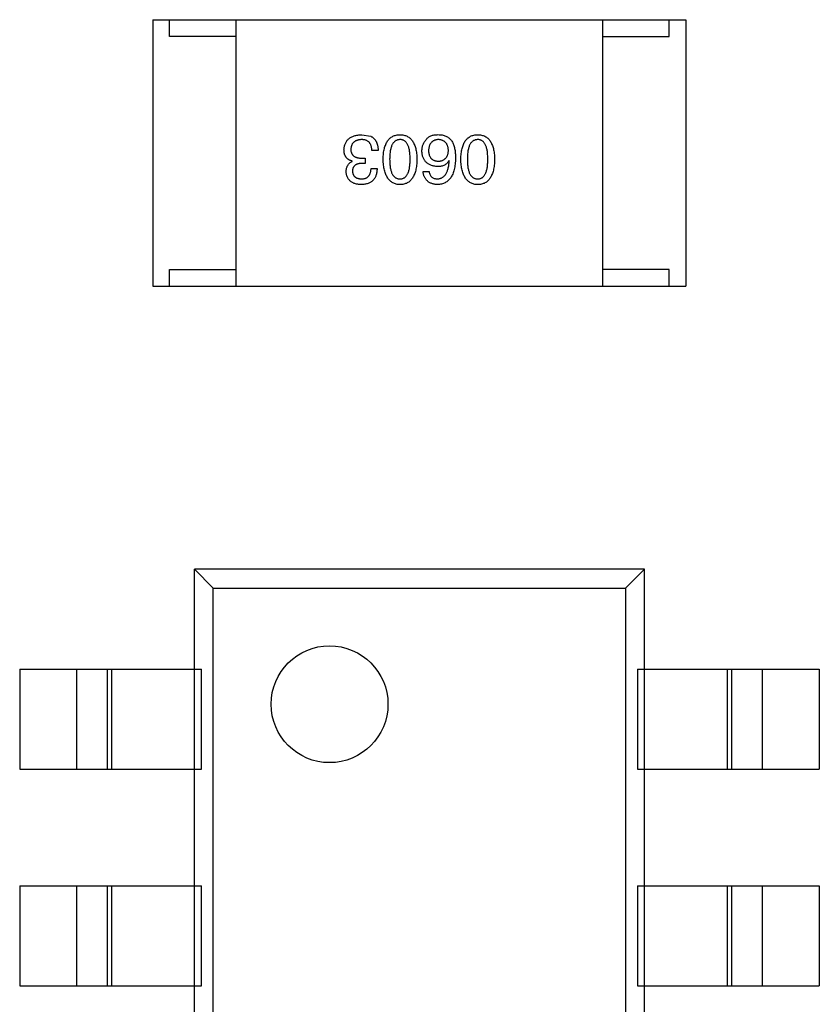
# Model space of a CAD drawing. Header units: inches. Extents: x -39 to 106, y -45 to 75.
# Tile 210 of 222: x 30.31 to 32.71, y 44.51 to 47.46. Entities that reach past the tile are written whole.
import ezdxf

# ---------------------------------------------------------------- set-up
doc = ezdxf.new("R2010")
doc.units = ezdxf.units.IN
doc.header["$LTSCALE"] = 1.21
doc.header["$MEASUREMENT"] = 0
doc.layers.get('0').update_dxf_attribs({"linetype": 'CONTINUOUS'})

msp = doc.modelspace()

# ---------------------------------------------------------------- linework, layer by layer
at = {"color": 7, "linetype": 'Continuous'}
for p, q in [((30.7054, 47.4644), (30.7054, 46.6644)), ((30.7054, 47.4644), (32.3054, 47.4644)), ((30.7554, 47.4144), (30.7554, 47.4644)), ((30.9554, 46.6644), (30.9554, 47.4644)), ((32.0554, 46.6644), (32.0554, 47.4644)), ((32.2554, 47.4144), (32.2554, 47.4644)), ((32.3054, 47.4644), (32.3054, 46.6644)), ((30.9554, 47.4144), (30.7554, 47.4144)), ((32.0554, 47.4144), (32.2554, 47.4144)), ((31.3322, 47.1192), (31.3593, 47.1143)), ((31.3814, 47.0716), (31.3626, 47.0716)), ((31.3036, 47.0389), (31.3036, 47.0397)), ((31.3421, 47.0331), (31.3322, 47.0331)), ((31.3331, 47.0487), (31.3421, 47.0487)), ((31.3421, 47.0487), (31.3421, 47.0331)), ((31.5949, 47.0405), (31.5941, 47.0413)), ((31.3601, 47.0175), (31.3781, 47.0175)), ((31.5162, 47.0085), (31.5342, 47.0085)), ((30.7554, 46.6644), (30.7554, 46.7144)), ((30.7554, 46.7144), (30.9554, 46.7144)), ((32.2554, 46.7144), (32.0554, 46.7144)), ((32.2554, 46.6644), (32.2554, 46.7144)), ((30.7054, 46.6644), (32.3054, 46.6644)), ((30.8306, 43.6144), (30.8306, 45.8144)), ((32.1806, 45.8144), (30.8306, 45.8144)), ((30.8868, 45.7582), (30.8306, 45.8144)), ((32.1244, 45.7582), (32.1806, 45.8144)), ((32.1806, 43.6144), (32.1806, 45.8144)), ((30.8868, 43.6707), (30.8868, 45.7582)), ((30.8868, 45.7582), (32.1244, 45.7582)), ((32.1244, 45.7582), (32.1244, 43.6707)), ((30.3056, 45.5144), (30.3056, 45.2144)), ((30.3056, 45.5144), (30.8517, 45.5144)), ((30.4774, 45.2144), (30.4774, 45.5144)), ((30.5686, 45.5144), (30.5686, 45.2144)), ((30.5808, 45.5144), (30.5808, 45.2144)), ((30.8517, 45.2144), (30.8517, 45.5144)), ((32.1595, 45.5144), (32.1595, 45.2144)), ((32.1595, 45.5144), (32.7056, 45.5144)), ((32.4305, 45.2144), (32.4305, 45.5144)), ((32.4426, 45.2144), (32.4426, 45.5144)), ((32.5338, 45.5144), (32.5338, 45.2144)), ((32.7056, 45.5144), (32.7056, 45.2144)), ((30.3056, 45.2144), (30.8517, 45.2144)), ((32.1595, 45.2144), (32.7056, 45.2144)), ((30.3056, 44.8644), (30.3056, 44.5644)), ((30.3056, 44.8644), (30.8517, 44.8644)), ((30.4774, 44.5644), (30.4774, 44.8644)), ((30.5686, 44.8644), (30.5686, 44.5644)), ((30.5808, 44.8644), (30.5808, 44.5644)), ((30.8517, 44.5644), (30.8517, 44.8644)), ((32.1595, 44.8644), (32.1595, 44.5644)), ((32.1595, 44.8644), (32.7056, 44.8644)), ((32.4305, 44.5644), (32.4305, 44.8644)), ((32.4426, 44.5644), (32.4426, 44.8644)), ((32.5338, 44.8644), (32.5338, 44.5644)), ((32.7056, 44.8644), (32.7056, 44.5644)), ((30.3056, 44.5644), (30.8517, 44.5644)), ((32.1595, 44.5644), (32.7056, 44.5644))]:
    msp.add_line(p, q, dxfattribs=at)
msp.add_circle((31.2356, 45.4094), 0.1754, dxfattribs=at)
for points, knots in [([(31.279, 47.0733), (31.2791, 47.0751), (31.2793, 47.0786), (31.2802, 47.0836), (31.2815, 47.0883), (31.2831, 47.0927), (31.2851, 47.0968), (31.2875, 47.1005), (31.2903, 47.1039), (31.2935, 47.107), (31.297, 47.1097), (31.3009, 47.112), (31.3052, 47.1141), (31.3099, 47.1158), (31.315, 47.1171), (31.3204, 47.1182), (31.3262, 47.1189), (31.3302, 47.1191), (31.3322, 47.1192)], [0, 0, 0, 0, 0.068236, 0.132937, 0.194125, 0.253174, 0.310181, 0.365986, 0.421096, 0.476216, 0.532352, 0.590232, 0.649824, 0.71274, 0.778406, 0.848058, 0.921922, 1, 1, 1, 1]), ([(31.3964, 47.0454), (31.3965, 47.0484), (31.3967, 47.0541), (31.3974, 47.0624), (31.3985, 47.0701), (31.4, 47.0773), (31.4019, 47.0839), (31.4042, 47.0899), (31.4067, 47.0954), (31.4097, 47.1003), (31.4131, 47.1047), (31.4169, 47.1085), (31.421, 47.1117), (31.4255, 47.1144), (31.4304, 47.1164), (31.4357, 47.118), (31.4413, 47.1189), (31.4452, 47.1191), (31.4472, 47.1192)], [0, 0, 0, 0, 0.08769, 0.170218, 0.24749, 0.319818, 0.387758, 0.451391, 0.511445, 0.568185, 0.622681, 0.67526, 0.726746, 0.778428, 0.830764, 0.884397, 0.940866, 1, 1, 1, 1]), ([(31.4472, 47.1192), (31.4492, 47.1191), (31.453, 47.1189), (31.4587, 47.118), (31.4639, 47.1164), (31.4688, 47.1144), (31.4733, 47.1117), (31.4775, 47.1085), (31.4812, 47.1047), (31.4846, 47.1003), (31.4876, 47.0954), (31.4902, 47.0899), (31.4925, 47.0839), (31.4943, 47.0773), (31.4958, 47.0701), (31.4969, 47.0624), (31.4977, 47.0541), (31.4979, 47.0484), (31.498, 47.0454)], [0, 0, 0, 0, 0.059135, 0.115606, 0.169241, 0.221578, 0.273261, 0.324749, 0.377329, 0.431642, 0.488541, 0.548597, 0.612232, 0.680174, 0.752504, 0.829777, 0.912307, 1, 1, 1, 1]), ([(31.5277, 47.1069), (31.5286, 47.1079), (31.5305, 47.1101), (31.534, 47.1127), (31.5379, 47.1149), (31.5423, 47.1166), (31.5472, 47.118), (31.5526, 47.1188), (31.5584, 47.1193), (31.5625, 47.1192), (31.5646, 47.1192)], [0, 0, 0, 0, 0.105033, 0.21147, 0.321511, 0.438526, 0.563605, 0.698055, 0.843218, 1, 1, 1, 1]), ([(31.5646, 47.1192), (31.5666, 47.1191), (31.5706, 47.1188), (31.5765, 47.1177), (31.5819, 47.1162), (31.5869, 47.114), (31.5916, 47.1112), (31.5959, 47.1079), (31.5998, 47.104), (31.602, 47.101), (31.6031, 47.0995)], [0, 0, 0, 0, 0.137449, 0.267856, 0.393219, 0.514735, 0.63397, 0.753734, 0.874967, 1, 1, 1, 1]), ([(31.6295, 47.0454), (31.6296, 47.0484), (31.6298, 47.0541), (31.6306, 47.0624), (31.6317, 47.0701), (31.6332, 47.0773), (31.6351, 47.0839), (31.6373, 47.0899), (31.6399, 47.0954), (31.6429, 47.1003), (31.6463, 47.1047), (31.65, 47.1085), (31.6542, 47.1117), (31.6587, 47.1144), (31.6636, 47.1164), (31.6688, 47.118), (31.6745, 47.1189), (31.6783, 47.1191), (31.6803, 47.1192)], [0, 0, 0, 0, 0.08769, 0.170218, 0.24749, 0.319818, 0.387758, 0.451391, 0.511445, 0.568185, 0.622681, 0.67526, 0.726746, 0.778428, 0.830764, 0.884397, 0.940866, 1, 1, 1, 1]), ([(31.6803, 47.1192), (31.6823, 47.1191), (31.6862, 47.1189), (31.6918, 47.118), (31.6971, 47.1164), (31.702, 47.1144), (31.7065, 47.1117), (31.7106, 47.1085), (31.7144, 47.1047), (31.7177, 47.1003), (31.7208, 47.0954), (31.7233, 47.0899), (31.7256, 47.0839), (31.7275, 47.0773), (31.729, 47.0701), (31.7301, 47.0624), (31.7308, 47.0541), (31.731, 47.0484), (31.7311, 47.0454)], [0, 0, 0, 0, 0.059135, 0.115606, 0.169241, 0.221578, 0.273261, 0.324749, 0.377329, 0.431642, 0.488541, 0.548597, 0.612232, 0.680174, 0.752504, 0.829777, 0.912307, 1, 1, 1, 1]), ([(31.3314, 47.1044), (31.3302, 47.1043), (31.3278, 47.1042), (31.3243, 47.1037), (31.3211, 47.103), (31.3181, 47.1021), (31.3153, 47.101), (31.3127, 47.0997), (31.3104, 47.0982), (31.3082, 47.0965), (31.3064, 47.0946), (31.3046, 47.0925), (31.3032, 47.0902), (31.302, 47.0877), (31.301, 47.085), (31.3003, 47.0821), (31.2997, 47.079), (31.2995, 47.0768), (31.2995, 47.0757)], [0, 0, 0, 0, 0.076694, 0.149502, 0.218019, 0.283183, 0.345589, 0.405199, 0.462852, 0.519478, 0.575313, 0.630559, 0.687006, 0.744638, 0.804006, 0.866059, 0.931486, 1, 1, 1, 1]), ([(31.3626, 47.0716), (31.3625, 47.073), (31.3624, 47.0755), (31.3619, 47.0793), (31.3613, 47.0827), (31.3604, 47.0859), (31.3592, 47.0889), (31.3579, 47.0916), (31.3562, 47.0941), (31.3544, 47.0963), (31.3523, 47.0982), (31.35, 47.0999), (31.3475, 47.1013), (31.3447, 47.1024), (31.3417, 47.1033), (31.3385, 47.104), (31.335, 47.1044), (31.3326, 47.1044), (31.3314, 47.1044)], [0, 0, 0, 0, 0.07723, 0.149593, 0.217944, 0.282232, 0.34411, 0.402297, 0.458791, 0.513966, 0.568538, 0.623291, 0.679957, 0.737243, 0.798142, 0.86118, 0.928728, 1, 1, 1, 1]), ([(31.3593, 47.1143), (31.3602, 47.1138), (31.3619, 47.113), (31.3643, 47.1115), (31.3666, 47.1098), (31.3687, 47.1079), (31.3706, 47.1059), (31.3724, 47.1037), (31.3741, 47.1013), (31.3755, 47.0987), (31.3768, 47.0959), (31.378, 47.093), (31.3789, 47.0899), (31.3798, 47.0866), (31.3804, 47.0831), (31.3809, 47.0794), (31.3813, 47.0756), (31.3814, 47.073), (31.3814, 47.0716)], [0, 0, 0, 0, 0.056906, 0.113264, 0.168825, 0.223843, 0.279195, 0.335267, 0.392098, 0.450414, 0.51054, 0.572219, 0.636652, 0.703156, 0.773102, 0.845505, 0.921063, 1, 1, 1, 1]), ([(31.4472, 47.1044), (31.4459, 47.1043), (31.4435, 47.1042), (31.4399, 47.1034), (31.4366, 47.1022), (31.4335, 47.1005), (31.4307, 47.0984), (31.4281, 47.0958), (31.4258, 47.0927), (31.4237, 47.0892), (31.4219, 47.0853), (31.4203, 47.0809), (31.419, 47.0761), (31.4179, 47.0708), (31.4171, 47.0651), (31.4165, 47.0589), (31.4161, 47.0523), (31.4161, 47.0478), (31.416, 47.0454)], [0, 0, 0, 0, 0.050879, 0.099377, 0.146973, 0.193618, 0.240619, 0.289461, 0.34047, 0.395283, 0.453059, 0.515633, 0.582666, 0.655287, 0.732971, 0.815933, 0.905166, 1, 1, 1, 1]), ([(31.4775, 47.0454), (31.4775, 47.0478), (31.4774, 47.0524), (31.4771, 47.0591), (31.4765, 47.0653), (31.4757, 47.0711), (31.4746, 47.0764), (31.4734, 47.0813), (31.4718, 47.0857), (31.47, 47.0896), (31.468, 47.0931), (31.4658, 47.0961), (31.4633, 47.0987), (31.4605, 47.1008), (31.4575, 47.1025), (31.4543, 47.1036), (31.4508, 47.1043), (31.4484, 47.1044), (31.4472, 47.1044)], [0, 0, 0, 0, 0.096457, 0.187288, 0.27178, 0.350132, 0.423455, 0.491343, 0.554037, 0.612253, 0.666313, 0.717038, 0.764921, 0.811214, 0.856775, 0.902988, 0.950234, 1, 1, 1, 1]), ([(31.5129, 47.07), (31.513, 47.0718), (31.5131, 47.0752), (31.5138, 47.0803), (31.5149, 47.0852), (31.5165, 47.0899), (31.5186, 47.0945), (31.5212, 47.0988), (31.5242, 47.103), (31.5265, 47.1056), (31.5277, 47.1069)], [0, 0, 0, 0, 0.12904, 0.253809, 0.377066, 0.499122, 0.621469, 0.744665, 0.870607, 1, 1, 1, 1]), ([(31.5613, 47.1044), (31.5602, 47.1043), (31.5581, 47.1041), (31.555, 47.1036), (31.5521, 47.1028), (31.5494, 47.1018), (31.5469, 47.1005), (31.5446, 47.099), (31.5424, 47.0972), (31.5405, 47.0952), (31.5388, 47.093), (31.5374, 47.0905), (31.536, 47.0878), (31.5349, 47.0849), (31.5341, 47.0817), (31.5334, 47.0783), (31.5329, 47.0746), (31.5327, 47.0721), (31.5326, 47.0708)], [0, 0, 0, 0, 0.066682, 0.130303, 0.190802, 0.248749, 0.30534, 0.361219, 0.415721, 0.471765, 0.528279, 0.586428, 0.64659, 0.710143, 0.776461, 0.846692, 0.921137, 1, 1, 1, 1]), ([(31.5924, 47.0716), (31.5924, 47.0729), (31.5922, 47.0755), (31.5916, 47.0791), (31.5909, 47.0825), (31.5899, 47.0856), (31.5888, 47.0886), (31.5873, 47.0912), (31.5857, 47.0937), (31.5838, 47.0958), (31.5818, 47.0978), (31.5795, 47.0995), (31.577, 47.1009), (31.5743, 47.1021), (31.5714, 47.1031), (31.5682, 47.1038), (31.5648, 47.1043), (31.5625, 47.1044), (31.5613, 47.1044)], [0, 0, 0, 0, 0.076467, 0.148148, 0.216496, 0.280559, 0.342274, 0.401168, 0.458322, 0.514073, 0.569257, 0.62465, 0.68124, 0.739113, 0.799947, 0.862804, 0.929597, 1, 1, 1, 1]), ([(31.6031, 47.0995), (31.604, 47.0979), (31.6057, 47.0947), (31.6079, 47.0895), (31.6097, 47.0838), (31.6112, 47.0777), (31.6124, 47.0711), (31.6131, 47.064), (31.6137, 47.0565), (31.6137, 47.0513), (31.6138, 47.0487)], [0, 0, 0, 0, 0.101889, 0.209155, 0.322694, 0.442863, 0.569758, 0.70479, 0.848502, 1, 1, 1, 1]), ([(31.6803, 47.1044), (31.6791, 47.1043), (31.6766, 47.1042), (31.673, 47.1034), (31.6697, 47.1022), (31.6666, 47.1005), (31.6638, 47.0984), (31.6613, 47.0958), (31.6589, 47.0927), (31.6569, 47.0892), (31.655, 47.0853), (31.6535, 47.0809), (31.6521, 47.0761), (31.6511, 47.0708), (31.6502, 47.0651), (31.6496, 47.0589), (31.6492, 47.0523), (31.6492, 47.0478), (31.6492, 47.0454)], [0, 0, 0, 0, 0.050879, 0.099377, 0.146973, 0.193618, 0.240619, 0.289461, 0.34047, 0.395283, 0.453059, 0.515633, 0.582666, 0.655287, 0.732971, 0.815933, 0.905166, 1, 1, 1, 1]), ([(31.7107, 47.0454), (31.7106, 47.0478), (31.7106, 47.0524), (31.7102, 47.0591), (31.7097, 47.0653), (31.7089, 47.0711), (31.7077, 47.0764), (31.7065, 47.0813), (31.705, 47.0857), (31.7032, 47.0896), (31.7012, 47.0931), (31.6989, 47.0961), (31.6964, 47.0987), (31.6936, 47.1008), (31.6907, 47.1025), (31.6874, 47.1036), (31.6839, 47.1043), (31.6816, 47.1044), (31.6803, 47.1044)], [0, 0, 0, 0, 0.096457, 0.187288, 0.27178, 0.350132, 0.423455, 0.491343, 0.554037, 0.612253, 0.666313, 0.717038, 0.764921, 0.811214, 0.856775, 0.902988, 0.950234, 1, 1, 1, 1]), ([(31.3036, 47.0397), (31.3026, 47.04), (31.3006, 47.0406), (31.2978, 47.0417), (31.2952, 47.0431), (31.2928, 47.0445), (31.2906, 47.0461), (31.2885, 47.0478), (31.2867, 47.0497), (31.2851, 47.0517), (31.2836, 47.0539), (31.2824, 47.0563), (31.2813, 47.0587), (31.2805, 47.0614), (31.2797, 47.0641), (31.2793, 47.0671), (31.279, 47.0701), (31.279, 47.0722), (31.279, 47.0733)], [0, 0, 0, 0, 0.069445, 0.136039, 0.200011, 0.261745, 0.322328, 0.381403, 0.438864, 0.496655, 0.554398, 0.612391, 0.672266, 0.733005, 0.79604, 0.861293, 0.928785, 1, 1, 1, 1]), ([(31.2995, 47.0757), (31.2995, 47.0746), (31.2995, 47.0725), (31.2999, 47.0694), (31.3006, 47.0666), (31.3015, 47.0639), (31.3027, 47.0615), (31.3041, 47.0592), (31.3059, 47.0572), (31.3078, 47.0554), (31.3101, 47.0538), (31.3126, 47.0524), (31.3154, 47.0513), (31.3184, 47.0503), (31.3217, 47.0496), (31.3253, 47.0491), (31.3291, 47.0487), (31.3317, 47.0487), (31.3331, 47.0487)], [0, 0, 0, 0, 0.066518, 0.129194, 0.188613, 0.245254, 0.300032, 0.353805, 0.407079, 0.461108, 0.516272, 0.574141, 0.634837, 0.699275, 0.767504, 0.840272, 0.917505, 1, 1, 1, 1]), ([(31.5597, 47.0233), (31.5578, 47.0234), (31.5543, 47.0238), (31.5491, 47.0247), (31.5443, 47.0258), (31.5399, 47.0274), (31.5357, 47.0292), (31.5319, 47.0313), (31.5285, 47.0338), (31.5254, 47.0365), (31.5226, 47.0396), (31.5202, 47.0431), (31.5181, 47.0468), (31.5164, 47.0508), (31.515, 47.0552), (31.5139, 47.0598), (31.5132, 47.0648), (31.513, 47.0682), (31.5129, 47.07)], [0, 0, 0, 0, 0.074228, 0.144548, 0.211288, 0.274576, 0.335162, 0.393915, 0.450599, 0.506657, 0.562409, 0.618617, 0.676096, 0.735061, 0.79654, 0.860906, 0.928473, 1, 1, 1, 1]), ([(31.5326, 47.0708), (31.5327, 47.0696), (31.5329, 47.0672), (31.5334, 47.0638), (31.5341, 47.0605), (31.535, 47.0575), (31.5361, 47.0548), (31.5374, 47.0522), (31.539, 47.0499), (31.5408, 47.0478), (31.5427, 47.046), (31.5449, 47.0444), (31.5473, 47.043), (31.5498, 47.0419), (31.5526, 47.0409), (31.5556, 47.0403), (31.5588, 47.0398), (31.561, 47.0397), (31.5621, 47.0397)], [0, 0, 0, 0, 0.076288, 0.14871, 0.216387, 0.281386, 0.342528, 0.402111, 0.4591, 0.514852, 0.569974, 0.625644, 0.682226, 0.740156, 0.800362, 0.863471, 0.930116, 1, 1, 1, 1]), ([(31.5621, 47.0397), (31.5633, 47.0397), (31.5655, 47.0398), (31.5688, 47.0403), (31.5719, 47.041), (31.5747, 47.0419), (31.5774, 47.0431), (31.5798, 47.0445), (31.5821, 47.0462), (31.5841, 47.0481), (31.5859, 47.0502), (31.5875, 47.0525), (31.5888, 47.0551), (31.59, 47.058), (31.5909, 47.0611), (31.5917, 47.0644), (31.5922, 47.0679), (31.5924, 47.0704), (31.5924, 47.0716)], [0, 0, 0, 0, 0.070453, 0.136523, 0.199866, 0.260392, 0.318446, 0.374657, 0.430182, 0.485556, 0.541071, 0.598396, 0.657208, 0.718642, 0.783247, 0.851631, 0.923928, 1, 1, 1, 1]), ([(31.2855, 47.0077), (31.2856, 47.0095), (31.2857, 47.0131), (31.2865, 47.0182), (31.2879, 47.0228), (31.2899, 47.027), (31.2925, 47.0307), (31.2956, 47.034), (31.2993, 47.0367), (31.3021, 47.0381), (31.3036, 47.0389)], [0, 0, 0, 0, 0.143686, 0.277942, 0.40333, 0.521785, 0.638573, 0.755208, 0.874773, 1, 1, 1, 1]), ([(31.3322, 47.0331), (31.3311, 47.0331), (31.329, 47.033), (31.3259, 47.0326), (31.3231, 47.0321), (31.3204, 47.0314), (31.3179, 47.0305), (31.3157, 47.0294), (31.3136, 47.0282), (31.3117, 47.0268), (31.3101, 47.0252), (31.3087, 47.0234), (31.3074, 47.0215), (31.3064, 47.0194), (31.3055, 47.0172), (31.3049, 47.0147), (31.3045, 47.0121), (31.3044, 47.0103), (31.3044, 47.0093)], [0, 0, 0, 0, 0.079415, 0.154091, 0.22508, 0.29186, 0.355026, 0.415127, 0.472418, 0.528511, 0.583551, 0.638361, 0.693547, 0.750023, 0.807857, 0.868401, 0.932259, 1, 1, 1, 1]), ([(31.4472, 46.9692), (31.4452, 46.9693), (31.4414, 46.9695), (31.4358, 46.9706), (31.4307, 46.9723), (31.4258, 46.9744), (31.4214, 46.9772), (31.4173, 46.9806), (31.4135, 46.9846), (31.4102, 46.9891), (31.4071, 46.9942), (31.4045, 46.9998), (31.4022, 47.006), (31.4003, 47.0128), (31.3988, 47.0202), (31.3976, 47.0281), (31.3967, 47.0365), (31.3965, 47.0424), (31.3964, 47.0454)], [0, 0, 0, 0, 0.057415, 0.112361, 0.16496, 0.216437, 0.267441, 0.318839, 0.371478, 0.426325, 0.483626, 0.544235, 0.608673, 0.677374, 0.750405, 0.828394, 0.911525, 1, 1, 1, 1]), ([(31.416, 47.0454), (31.4161, 47.043), (31.4161, 47.0384), (31.4165, 47.0317), (31.4171, 47.0255), (31.4179, 47.0197), (31.419, 47.0144), (31.4203, 47.0095), (31.4219, 47.0051), (31.4237, 47.0012), (31.4258, 46.9977), (31.4281, 46.9947), (31.4307, 46.9921), (31.4335, 46.99), (31.4366, 46.9884), (31.4399, 46.9872), (31.4435, 46.9865), (31.4459, 46.9864), (31.4472, 46.9864)], [0, 0, 0, 0, 0.095719, 0.185854, 0.269738, 0.347952, 0.420315, 0.487894, 0.550245, 0.608186, 0.662454, 0.713283, 0.761375, 0.808209, 0.854301, 0.901312, 0.949396, 1, 1, 1, 1]), ([(31.4472, 46.9864), (31.4484, 46.9864), (31.4508, 46.9865), (31.4543, 46.9872), (31.4575, 46.9884), (31.4605, 46.99), (31.4633, 46.9921), (31.4658, 46.9947), (31.468, 46.9977), (31.47, 47.0012), (31.4718, 47.0051), (31.4734, 47.0095), (31.4746, 47.0144), (31.4757, 47.0197), (31.4765, 47.0255), (31.4771, 47.0317), (31.4774, 47.0384), (31.4775, 47.043), (31.4775, 47.0454)], [0, 0, 0, 0, 0.049764, 0.097007, 0.143217, 0.188577, 0.235116, 0.282997, 0.333719, 0.387776, 0.445989, 0.508679, 0.576563, 0.649481, 0.728235, 0.812722, 0.903548, 1, 1, 1, 1]), ([(31.498, 47.0454), (31.4979, 47.0424), (31.4977, 47.0365), (31.4969, 47.0279), (31.4958, 47.0199), (31.4943, 47.0125), (31.4925, 47.0057), (31.4902, 46.9994), (31.4876, 46.9938), (31.4846, 46.9887), (31.4812, 46.9841), (31.4775, 46.9802), (31.4734, 46.9769), (31.4688, 46.9741), (31.4639, 46.972), (31.4587, 46.9704), (31.453, 46.9694), (31.4492, 46.9693), (31.4472, 46.9692)], [0, 0, 0, 0, 0.088823, 0.172287, 0.250296, 0.323438, 0.392244, 0.456221, 0.516635, 0.573871, 0.628, 0.680335, 0.731489, 0.782557, 0.834044, 0.886738, 0.942089, 1, 1, 1, 1]), ([(31.6138, 47.0487), (31.6137, 47.0455), (31.6135, 47.0394), (31.6126, 47.0306), (31.6115, 47.0223), (31.6099, 47.0147), (31.6079, 47.0076), (31.6055, 47.0011), (31.6027, 46.9952), (31.5995, 46.9899), (31.596, 46.9852), (31.592, 46.9811), (31.5876, 46.9775), (31.5827, 46.9747), (31.5775, 46.9724), (31.5719, 46.9707), (31.5659, 46.9696), (31.5618, 46.9693), (31.5597, 46.9692)], [0, 0, 0, 0, 0.087517, 0.169686, 0.246944, 0.319347, 0.387088, 0.450961, 0.511075, 0.567974, 0.622351, 0.675039, 0.726853, 0.778688, 0.83093, 0.884738, 0.941043, 1, 1, 1, 1]), ([(31.5941, 47.0413), (31.5932, 47.0399), (31.5915, 47.0371), (31.5884, 47.0333), (31.5847, 47.0302), (31.5806, 47.0276), (31.576, 47.0257), (31.5709, 47.0243), (31.5655, 47.0234), (31.5616, 47.0233), (31.5597, 47.0233)], [0, 0, 0, 0, 0.122276, 0.239997, 0.35611, 0.473903, 0.59404, 0.720428, 0.855383, 1, 1, 1, 1]), ([(31.5597, 46.9864), (31.561, 46.9865), (31.5635, 46.9867), (31.5672, 46.9876), (31.5707, 46.9887), (31.5739, 46.9904), (31.5769, 46.9923), (31.5797, 46.9947), (31.5822, 46.9976), (31.5846, 47.0007), (31.5866, 47.0043), (31.5885, 47.0083), (31.5901, 47.0127), (31.5915, 47.0175), (31.5927, 47.0227), (31.5937, 47.0283), (31.5945, 47.0343), (31.5947, 47.0384), (31.5949, 47.0405)], [0, 0, 0, 0, 0.054741, 0.107075, 0.158339, 0.208382, 0.258772, 0.310045, 0.362765, 0.417822, 0.475982, 0.537466, 0.602901, 0.673037, 0.747247, 0.826291, 0.910782, 1, 1, 1, 1]), ([(31.6803, 46.9692), (31.6784, 46.9693), (31.6745, 46.9695), (31.669, 46.9706), (31.6638, 46.9723), (31.659, 46.9744), (31.6545, 46.9772), (31.6504, 46.9806), (31.6467, 46.9846), (31.6433, 46.9891), (31.6403, 46.9942), (31.6377, 46.9998), (31.6354, 47.006), (31.6335, 47.0128), (31.632, 47.0202), (31.6308, 47.0281), (31.6299, 47.0365), (31.6296, 47.0424), (31.6295, 47.0454)], [0, 0, 0, 0, 0.057415, 0.112361, 0.16496, 0.216437, 0.267441, 0.318839, 0.371478, 0.426325, 0.483626, 0.544235, 0.608673, 0.677374, 0.750405, 0.828394, 0.911525, 1, 1, 1, 1]), ([(31.6492, 47.0454), (31.6492, 47.043), (31.6492, 47.0384), (31.6496, 47.0317), (31.6502, 47.0255), (31.651, 47.0197), (31.6521, 47.0144), (31.6535, 47.0095), (31.655, 47.0051), (31.6568, 47.0012), (31.6589, 46.9977), (31.6612, 46.9947), (31.6638, 46.9921), (31.6666, 46.99), (31.6697, 46.9884), (31.673, 46.9872), (31.6766, 46.9865), (31.6791, 46.9864), (31.6803, 46.9864)], [0, 0, 0, 0, 0.095719, 0.185854, 0.269738, 0.347952, 0.420315, 0.487894, 0.550245, 0.608186, 0.662454, 0.713283, 0.761375, 0.808209, 0.854301, 0.901312, 0.949396, 1, 1, 1, 1]), ([(31.6803, 46.9864), (31.6816, 46.9864), (31.6839, 46.9865), (31.6874, 46.9872), (31.6907, 46.9884), (31.6937, 46.99), (31.6964, 46.9921), (31.6989, 46.9947), (31.7012, 46.9977), (31.7032, 47.0012), (31.705, 47.0051), (31.7065, 47.0095), (31.7077, 47.0144), (31.7089, 47.0197), (31.7097, 47.0255), (31.7102, 47.0317), (31.7106, 47.0384), (31.7106, 47.043), (31.7107, 47.0454)], [0, 0, 0, 0, 0.049764, 0.097007, 0.143217, 0.188577, 0.235116, 0.282997, 0.333719, 0.387776, 0.445989, 0.508679, 0.576563, 0.649481, 0.728235, 0.812722, 0.903548, 1, 1, 1, 1]), ([(31.7311, 47.0454), (31.731, 47.0424), (31.7308, 47.0365), (31.7301, 47.0279), (31.729, 47.0199), (31.7275, 47.0125), (31.7256, 47.0057), (31.7233, 46.9994), (31.7208, 46.9938), (31.7177, 46.9887), (31.7144, 46.9841), (31.7106, 46.9802), (31.7065, 46.9769), (31.702, 46.9741), (31.6971, 46.972), (31.6918, 46.9704), (31.6862, 46.9694), (31.6823, 46.9693), (31.6803, 46.9692)], [0, 0, 0, 0, 0.088823, 0.172287, 0.250296, 0.323438, 0.392244, 0.456221, 0.516635, 0.573871, 0.628, 0.680335, 0.731489, 0.782557, 0.834044, 0.886738, 0.942089, 1, 1, 1, 1]), ([(31.3306, 46.9692), (31.3289, 46.9693), (31.3255, 46.9694), (31.3207, 46.9701), (31.3161, 46.9709), (31.3119, 46.9722), (31.3079, 46.9736), (31.3043, 46.9753), (31.301, 46.9773), (31.298, 46.9796), (31.2953, 46.9821), (31.293, 46.985), (31.2909, 46.9881), (31.2892, 46.9915), (31.2878, 46.9951), (31.2867, 46.9991), (31.2859, 47.0033), (31.2856, 47.0062), (31.2855, 47.0077)], [0, 0, 0, 0, 0.077845, 0.151584, 0.221397, 0.287366, 0.350104, 0.410398, 0.467998, 0.524388, 0.579979, 0.635152, 0.690917, 0.747936, 0.806661, 0.867861, 0.932479, 1, 1, 1, 1]), ([(31.3044, 47.0093), (31.3045, 47.0085), (31.3046, 47.0067), (31.3051, 47.0042), (31.3058, 47.0018), (31.3066, 46.9996), (31.3077, 46.9976), (31.3089, 46.9957), (31.3103, 46.994), (31.3119, 46.9925), (31.3137, 46.9911), (31.3157, 46.99), (31.3179, 46.9889), (31.3202, 46.9881), (31.3228, 46.9874), (31.3255, 46.9869), (31.3284, 46.9865), (31.3304, 46.9864), (31.3314, 46.9864)], [0, 0, 0, 0, 0.067655, 0.132224, 0.194132, 0.253145, 0.309858, 0.366002, 0.421361, 0.47702, 0.532632, 0.590536, 0.65067, 0.713258, 0.779588, 0.848803, 0.921949, 1, 1, 1, 1]), ([(31.3781, 47.0175), (31.3781, 47.0156), (31.378, 47.0119), (31.3773, 47.0065), (31.3763, 47.0014), (31.375, 46.9967), (31.3732, 46.9924), (31.3712, 46.9885), (31.3687, 46.9848), (31.3659, 46.9816), (31.3627, 46.9788), (31.3592, 46.9763), (31.3553, 46.9742), (31.351, 46.9724), (31.3464, 46.971), (31.3415, 46.9701), (31.3362, 46.9694), (31.3325, 46.9692), (31.3306, 46.9692)], [0, 0, 0, 0, 0.074804, 0.144899, 0.211458, 0.274554, 0.334363, 0.392059, 0.448123, 0.503024, 0.558154, 0.613471, 0.670844, 0.729926, 0.792003, 0.857405, 0.926768, 1, 1, 1, 1]), ([(31.3314, 46.9864), (31.3325, 46.9864), (31.3347, 46.9865), (31.3379, 46.9868), (31.3409, 46.9874), (31.3436, 46.9883), (31.3462, 46.9894), (31.3485, 46.9907), (31.3507, 46.9923), (31.3526, 46.9942), (31.3543, 46.9962), (31.3557, 46.9986), (31.357, 47.0011), (31.3581, 47.0039), (31.3589, 47.007), (31.3595, 47.0103), (31.36, 47.0138), (31.3601, 47.0163), (31.3601, 47.0175)], [0, 0, 0, 0, 0.069877, 0.136363, 0.198671, 0.257968, 0.315462, 0.370709, 0.425568, 0.479847, 0.535753, 0.592303, 0.651386, 0.713311, 0.778642, 0.84836, 0.921866, 1, 1, 1, 1]), ([(31.5597, 46.9692), (31.5581, 46.9693), (31.555, 46.9696), (31.5504, 46.9703), (31.5462, 46.9712), (31.5422, 46.9725), (31.5385, 46.974), (31.5351, 46.9758), (31.532, 46.9779), (31.5291, 46.9802), (31.5265, 46.9828), (31.5242, 46.9857), (31.5221, 46.9888), (31.5204, 46.9922), (31.5189, 46.9959), (31.5177, 46.9999), (31.5168, 47.0041), (31.5164, 47.007), (31.5162, 47.0085)], [0, 0, 0, 0, 0.073784, 0.144317, 0.211047, 0.274818, 0.336501, 0.395724, 0.453465, 0.510016, 0.566585, 0.622844, 0.680328, 0.739335, 0.800408, 0.863904, 0.93053, 1, 1, 1, 1]), ([(31.5342, 47.0085), (31.5346, 47.0068), (31.5354, 47.0035), (31.5372, 46.9989), (31.5396, 46.995), (31.5425, 46.9918), (31.5461, 46.9894), (31.5501, 46.9876), (31.5547, 46.9865), (31.558, 46.9864), (31.5597, 46.9864)], [0, 0, 0, 0, 0.1439, 0.274233, 0.394478, 0.509388, 0.621911, 0.738504, 0.863414, 1, 1, 1, 1])]:
    msp.add_open_spline(points, degree=3, knots=knots, dxfattribs=at)

doc.saveas('drawing.dxf')
